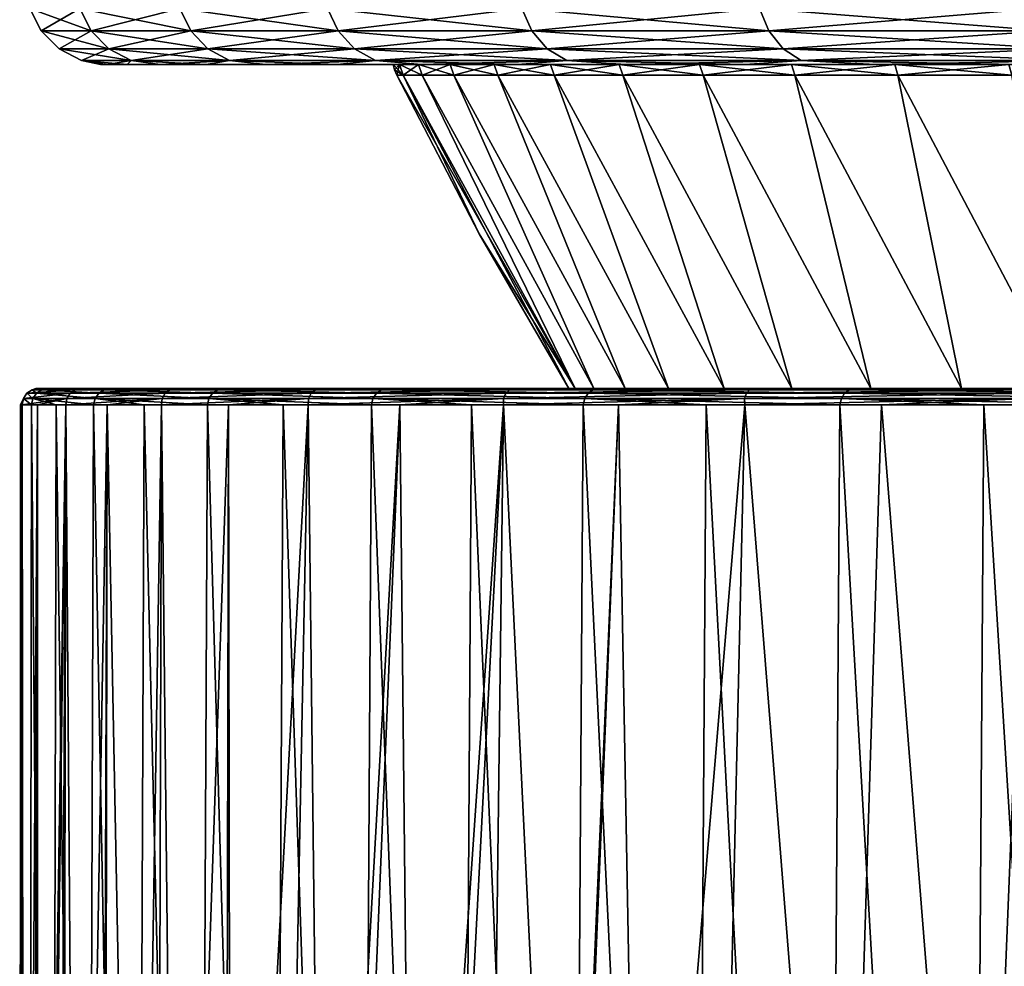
# Model space of a CAD drawing. Header units: metres. Extents: x -136 to 36, y -263 to -20.
# Tile 42 of 99: x -23 to -17, y -61 to -55. Entities that reach past the tile are written whole.
import ezdxf

# ---------------------------------------------------------------- set-up
doc = ezdxf.new("R2010")
doc.units = ezdxf.units.M
doc.layers.add('solid_11_382_034_XXX', color=7, linetype='CONTINUOUS')

msp = doc.modelspace()

# ---------------------------------------------------------------- linework, layer by layer
at = {"layer": 'solid_11_382_034_XXX'}
for points in [[(-22.936802, -55.15406, -1.335917), (-22.865942, -55.29364, -1.331789), (-22.865942, -55.29364, 1.331789)], [(-22.936802, -55.15406, -1.335917), (-22.626621, -55.15406, -3.989684), (-22.865942, -55.29364, -1.331789)], [(-22.936802, -55.15406, 1.335917), (-22.865942, -55.29364, 1.331789), (-22.556719, -55.29364, 3.977358)], [(-22.936802, -55.15406, 1.335917), (-22.936802, -55.15406, -1.335917), (-22.865942, -55.29364, 1.331789)], [(-22.626621, -55.15406, 3.989684), (-22.936802, -55.15406, 1.335917), (-22.556719, -55.29364, 3.977358)], [(-22.626621, -55.15406, -3.989684), (-22.556719, -55.29364, -3.977358), (-22.865942, -55.29364, -1.331789)], [(-22.626621, -55.15406, -3.989684), (-22.010454, -55.15406, -6.589498), (-22.556719, -55.29364, -3.977358)], [(-22.626621, -55.15406, 3.989684), (-22.556719, -55.29364, 3.977358), (-21.942455, -55.29364, 6.56914)], [(-22.010454, -55.15406, 6.589498), (-22.626621, -55.15406, 3.989684), (-21.942455, -55.29364, 6.56914)], [(-22.010454, -55.15406, -6.589498), (-21.942455, -55.29364, -6.56914), (-22.556719, -55.29364, -3.977358)], [(-22.010454, -55.15406, -6.589498), (-21.096634, -55.15406, -9.1002), (-21.942455, -55.29364, -6.56914)], [(-22.010454, -55.15406, 6.589498), (-21.942455, -55.29364, 6.56914), (-21.031458, -55.29364, 9.072085)], [(-21.096634, -55.15406, 9.1002), (-22.010454, -55.15406, 6.589498), (-21.031458, -55.29364, 9.072085)], [(-21.096634, -55.15406, -9.1002), (-21.031458, -55.29364, -9.072085), (-21.942455, -55.29364, -6.56914)], [(-21.096634, -55.15406, -9.1002), (-19.897516, -55.15406, -11.487837), (-21.031458, -55.29364, -9.072085)], [(-21.096634, -55.15406, 9.1002), (-21.031458, -55.29364, 9.072085), (-19.836046, -55.29364, 11.452347)], [(-19.897516, -55.15406, 11.487837), (-21.096634, -55.15406, 9.1002), (-19.836046, -55.29364, 11.452347)], [(-19.897516, -55.15406, -11.487837), (-19.836046, -55.29364, -11.452347), (-21.031458, -55.29364, -9.072085)], [(-19.897516, -55.15406, -11.487837), (-18.429321, -55.15406, -13.720121), (-19.836046, -55.29364, -11.452347)], [(-19.897516, -55.15406, 11.487837), (-19.836046, -55.29364, 11.452347), (-18.372385, -55.29364, 13.677734)], [(-18.429321, -55.15406, 13.720121), (-19.897516, -55.15406, 11.487837), (-18.372385, -55.29364, 13.677734)], [(-18.429321, -55.15406, -13.720121), (-18.372385, -55.29364, -13.677734), (-19.836046, -55.29364, -11.452347)], [(-18.429321, -55.15406, -13.720121), (-16.711899, -55.15406, -15.766864), (-18.372385, -55.29364, -13.677734)], [(-18.429321, -55.15406, 13.720121), (-18.372385, -55.29364, 13.677734), (-16.660271, -55.29364, 15.718154)], [(-16.711899, -55.15406, 15.766864), (-18.429321, -55.15406, 13.720121), (-16.660271, -55.29364, 15.718154)], [(-16.711899, -55.15406, -15.766864), (-16.660271, -55.29364, -15.718154), (-18.372385, -55.29364, -13.677734)], [(-22.865942, -55.29364, -1.331789), (-22.755455, -55.404415, -1.325354), (-22.755455, -55.404415, 1.325354)], [(-22.865942, -55.29364, -1.331789), (-22.556719, -55.29364, -3.977358), (-22.755455, -55.404415, -1.325354)], [(-22.865942, -55.29364, 1.331789), (-22.755455, -55.404415, 1.325354), (-22.447727, -55.404415, 3.95814)], [(-22.865942, -55.29364, 1.331789), (-22.865942, -55.29364, -1.331789), (-22.755455, -55.404415, 1.325354)], [(-22.556719, -55.29364, 3.977358), (-22.865942, -55.29364, 1.331789), (-22.447727, -55.404415, 3.95814)], [(-22.556719, -55.29364, -3.977358), (-22.447727, -55.404415, -3.95814), (-22.755455, -55.404415, -1.325354)], [(-22.556719, -55.29364, -3.977358), (-21.942455, -55.29364, -6.56914), (-22.447727, -55.404415, -3.95814)], [(-22.556719, -55.29364, 3.977358), (-22.447727, -55.404415, 3.95814), (-21.836432, -55.404415, 6.537398)], [(-21.942455, -55.29364, 6.56914), (-22.556719, -55.29364, 3.977358), (-21.836432, -55.404415, 6.537398)], [(-21.942455, -55.29364, -6.56914), (-21.836432, -55.404415, -6.537398), (-22.447727, -55.404415, -3.95814)], [(-21.942455, -55.29364, -6.56914), (-21.031458, -55.29364, -9.072085), (-21.836432, -55.404415, -6.537398)], [(-21.942455, -55.29364, 6.56914), (-21.836432, -55.404415, 6.537398), (-20.929836, -55.404415, 9.02825)], [(-21.031458, -55.29364, 9.072085), (-21.942455, -55.29364, 6.56914), (-20.929836, -55.404415, 9.02825)], [(-21.031458, -55.29364, -9.072085), (-20.929836, -55.404415, -9.02825), (-21.836432, -55.404415, -6.537398)], [(-21.031458, -55.29364, -9.072085), (-19.836046, -55.29364, -11.452347), (-20.929836, -55.404415, -9.02825)], [(-21.031458, -55.29364, 9.072085), (-20.929836, -55.404415, 9.02825), (-19.7402, -55.404415, 11.39701)], [(-19.836046, -55.29364, 11.452347), (-21.031458, -55.29364, 9.072085), (-19.7402, -55.404415, 11.39701)], [(-19.836046, -55.29364, -11.452347), (-19.7402, -55.404415, -11.39701), (-20.929836, -55.404415, -9.02825)], [(-19.836046, -55.29364, -11.452347), (-18.372385, -55.29364, -13.677734), (-19.7402, -55.404415, -11.39701)], [(-19.836046, -55.29364, 11.452347), (-19.7402, -55.404415, 11.39701), (-18.283611, -55.404415, 13.611645)], [(-18.372385, -55.29364, 13.677734), (-19.836046, -55.29364, 11.452347), (-18.283611, -55.404415, 13.611645)], [(-18.372385, -55.29364, -13.677734), (-18.283611, -55.404415, -13.611645), (-19.7402, -55.404415, -11.39701)], [(-18.372385, -55.29364, -13.677734), (-16.660271, -55.29364, -15.718154), (-18.283611, -55.404415, -13.611645)], [(-18.372385, -55.29364, 13.677734), (-18.283611, -55.404415, 13.611645), (-16.579769, -55.404415, 15.642205)], [(-16.660271, -55.29364, 15.718154), (-18.372385, -55.29364, 13.677734), (-16.579769, -55.404415, 15.642205)], [(-16.660271, -55.29364, -15.718154), (-16.579769, -55.404415, -15.642205), (-18.283611, -55.404415, -13.611645)], [(-22.755455, -55.404415, -1.325354), (-22.61618, -55.475529, -1.317243), (-22.61618, -55.475529, 1.317243)], [(-22.755455, -55.404415, -1.325354), (-22.447727, -55.404415, -3.95814), (-22.61618, -55.475529, -1.317243)], [(-22.755455, -55.404415, 1.325354), (-22.61618, -55.475529, 1.317243), (-22.310335, -55.475529, 3.933914)], [(-22.755455, -55.404415, 1.325354), (-22.755455, -55.404415, -1.325354), (-22.61618, -55.475529, 1.317243)], [(-22.447727, -55.404415, 3.95814), (-22.755455, -55.404415, 1.325354), (-22.310335, -55.475529, 3.933914)], [(-22.447727, -55.404415, -3.95814), (-22.310335, -55.475529, -3.933914), (-22.61618, -55.475529, -1.317243)], [(-22.447727, -55.404415, -3.95814), (-21.836432, -55.404415, -6.537398), (-22.310335, -55.475529, -3.933914)], [(-22.447727, -55.404415, 3.95814), (-22.310335, -55.475529, 3.933914), (-21.702782, -55.475529, 6.497386)], [(-21.836432, -55.404415, 6.537398), (-22.447727, -55.404415, 3.95814), (-21.702782, -55.475529, 6.497386)], [(-21.836432, -55.404415, -6.537398), (-21.702782, -55.475529, -6.497386), (-22.310335, -55.475529, -3.933914)], [(-21.836432, -55.404415, -6.537398), (-20.929836, -55.404415, -9.02825), (-21.702782, -55.475529, -6.497386)], [(-21.836432, -55.404415, 6.537398), (-21.702782, -55.475529, 6.497386), (-20.801735, -55.475529, 8.972993)], [(-20.929836, -55.404415, 9.02825), (-21.836432, -55.404415, 6.537398), (-20.801735, -55.475529, 8.972993)], [(-20.929836, -55.404415, -9.02825), (-20.801735, -55.475529, -8.972993), (-21.702782, -55.475529, -6.497386)], [(-20.929836, -55.404415, -9.02825), (-19.7402, -55.404415, -11.39701), (-20.801735, -55.475529, -8.972993)], [(-20.929836, -55.404415, 9.02825), (-20.801735, -55.475529, 8.972993), (-19.619379, -55.475529, 11.327254)], [(-19.7402, -55.404415, 11.39701), (-20.929836, -55.404415, 9.02825), (-19.619379, -55.475529, 11.327254)], [(-19.7402, -55.404415, -11.39701), (-19.619379, -55.475529, -11.327254), (-20.801735, -55.475529, -8.972993)], [(-19.7402, -55.404415, -11.39701), (-18.283611, -55.404415, -13.611645), (-19.619379, -55.475529, -11.327254)], [(-19.7402, -55.404415, 11.39701), (-19.619379, -55.475529, 11.327254), (-18.171707, -55.475529, 13.528335)], [(-18.283611, -55.404415, 13.611645), (-19.7402, -55.404415, 11.39701), (-18.171707, -55.475529, 13.528335)], [(-18.283611, -55.404415, -13.611645), (-18.171707, -55.475529, -13.528335), (-19.619379, -55.475529, -11.327254)], [(-18.283611, -55.404415, -13.611645), (-16.579769, -55.404415, -15.642205), (-18.171707, -55.475529, -13.528335)], [(-18.283611, -55.404415, 13.611645), (-18.171707, -55.475529, 13.528335), (-16.478292, -55.475529, 15.546467)], [(-16.579769, -55.404415, 15.642205), (-18.283611, -55.404415, 13.611645), (-16.478292, -55.475529, 15.546467)], [(-16.579769, -55.404415, -15.642205), (-16.478292, -55.475529, -15.546467), (-18.171707, -55.475529, -13.528335)], [(-22.61618, -55.475529, -1.317243), (-22.45895, -55.5, -1.358517), (-22.5, -55.5, 0)], [(-22.61618, -55.475529, -1.317243), (-22.310335, -55.475529, -3.933914), (-22.45895, -55.5, -1.358517)], [(-22.61618, -55.475529, 1.317243), (-22.5, -55.5, 0), (-22.45895, -55.5, 1.358517)], [(-22.61618, -55.475529, 1.317243), (-22.61618, -55.475529, -1.317243), (-22.5, -55.5, 0)], [(-22.61618, -55.475529, 1.317243), (-22.45895, -55.5, 1.358517), (-22.335949, -55.5, 2.71208)], [(-22.310335, -55.475529, 3.933914), (-22.61618, -55.475529, 1.317243), (-22.335949, -55.5, 2.71208)], [(-22.45895, -55.5, 1.358517), (-22.5, -55.5, 0), (-22.45895, -55.5, -1.358517)], [(-22.310335, -55.475529, -3.933914), (-22.335949, -55.5, -2.71208), (-22.45895, -55.5, -1.358517)], [(-22.45895, -55.5, 1.358517), (-22.45895, -55.5, -1.358517), (-22.335949, -55.5, -2.71208)], [(-22.335949, -55.5, 2.71208), (-22.45895, -55.5, 1.358517), (-22.335949, -55.5, -2.71208)], [(-22.310335, -55.475529, -3.933914), (-22.131447, -55.5, -4.055742), (-22.335949, -55.5, -2.71208)], [(-22.310335, -55.475529, 3.933914), (-22.335949, -55.5, 2.71208), (-22.131447, -55.5, 4.055742)], [(-22.335949, -55.5, 2.71208), (-22.335949, -55.5, -2.71208), (-22.131447, -55.5, -4.055742)], [(-22.131447, -55.5, 4.055742), (-22.335949, -55.5, 2.71208), (-22.131447, -55.5, -4.055742)], [(-22.310335, -55.475529, -3.933914), (-21.702782, -55.475529, -6.497386), (-22.131447, -55.5, -4.055742)], [(-22.310335, -55.475529, 3.933914), (-22.131447, -55.5, 4.055742), (-21.846189, -55.5, 5.38461)], [(-21.702782, -55.475529, 6.497386), (-22.310335, -55.475529, 3.933914), (-21.846189, -55.5, 5.38461)], [(-21.702782, -55.475529, -6.497386), (-21.846189, -55.5, -5.38461), (-22.131447, -55.5, -4.055742)], [(-22.131447, -55.5, 4.055742), (-22.131447, -55.5, -4.055742), (-21.846189, -55.5, -5.38461)], [(-21.846189, -55.5, 5.38461), (-22.131447, -55.5, 4.055742), (-21.846189, -55.5, -5.38461)], [(-21.702782, -55.475529, -6.497386), (-21.481216, -55.5, -6.693826), (-21.846189, -55.5, -5.38461)], [(-21.702782, -55.475529, 6.497386), (-21.846189, -55.5, 5.38461), (-21.481216, -55.5, 6.693826)], [(-21.846189, -55.5, 5.38461), (-21.846189, -55.5, -5.38461), (-21.481216, -55.5, -6.693826)], [(-21.481216, -55.5, 6.693826), (-21.846189, -55.5, 5.38461), (-21.481216, -55.5, -6.693826)], [(-21.702782, -55.475529, -6.497386), (-20.801735, -55.475529, -8.972993), (-21.481216, -55.5, -6.693826)], [(-21.702782, -55.475529, 6.497386), (-21.481216, -55.5, 6.693826), (-21.037861, -55.5, 7.97862)], [(-20.801735, -55.475529, 8.972993), (-21.702782, -55.475529, 6.497386), (-21.037861, -55.5, 7.97862)], [(-20.801735, -55.475529, -8.972993), (-21.037861, -55.5, -7.97862), (-21.481216, -55.5, -6.693826)], [(-21.481216, -55.5, 6.693826), (-21.481216, -55.5, -6.693826), (-21.037861, -55.5, -7.97862)], [(-21.037861, -55.5, 7.97862), (-21.481216, -55.5, 6.693826), (-21.037861, -55.5, -7.97862)], [(-20.801735, -55.475529, -8.972993), (-20.517742, -55.5, -9.234299), (-21.037861, -55.5, -7.97862)], [(-20.801735, -55.475529, 8.972993), (-21.037861, -55.5, 7.97862), (-20.517742, -55.5, 9.234299)], [(-21.037861, -55.5, 7.97862), (-21.037861, -55.5, -7.97862), (-20.517742, -55.5, -9.234299)], [(-20.692873, -55.5, -0.000002), (-21.037861, -55.5, 7.97862), (-20.517742, -55.5, -9.234299)], [(-20.536032, -55.5, 2.542908), (-20.517742, -55.5, 9.234299), (-21.037861, -55.5, 7.97862)], [(-20.653625, -55.5, 1.273869), (-20.536032, -55.5, 2.542908), (-21.037861, -55.5, 7.97862)], [(-20.692873, -55.5, -0.000002), (-20.653625, -55.5, 1.273869), (-21.037861, -55.5, 7.97862)], [(-20.801735, -55.475529, -8.972993), (-19.619379, -55.475529, -11.327254), (-20.517742, -55.5, -9.234299)], [(-20.801735, -55.475529, 8.972993), (-20.517742, -55.5, 9.234299), (-19.922754, -55.5, 10.456283)], [(-19.619379, -55.475529, 11.327254), (-20.801735, -55.475529, 8.972993), (-19.922754, -55.5, 10.456283)], [(-20.653625, -55.5, -1.273873), (-20.692873, -55.5, -0.000002), (-20.517742, -55.5, -9.234299)], [(-20.6304, -55.566582, 1.272438), (-20.653625, -55.5, 1.273869), (-20.692873, -55.5, -0.000002)], [(-20.683203, -55.533978, -0.000002), (-20.692873, -55.5, -0.000002), (-20.653625, -55.5, -1.273873)], [(-20.683203, -55.533978, -0.000002), (-20.6304, -55.566582, 1.272438), (-20.692873, -55.5, -0.000002)], [(-20.683203, -55.533978, -0.000002), (-20.653625, -55.5, -1.273873), (-20.669603, -55.566582, -0.000002)], [(-20.669603, -55.566582, -0.000002), (-20.653625, -55.5, -1.273873), (-20.6304, -55.566582, -1.272441)], [(-20.536032, -55.5, -2.542913), (-20.653625, -55.5, -1.273873), (-20.517742, -55.5, -9.234299)], [(-20.512938, -55.566582, 2.540051), (-20.536032, -55.5, 2.542908), (-20.653625, -55.5, 1.273869)], [(-20.512938, -55.566582, 2.540051), (-20.653625, -55.5, 1.273869), (-20.6304, -55.566582, 1.272438)], [(-20.6304, -55.566582, -1.272441), (-20.653625, -55.5, -1.273873), (-20.536032, -55.5, -2.542913)], [(-20.6304, -55.566582, -1.272441), (-20.536032, -55.5, -2.542913), (-20.512938, -55.566582, -2.540054)], [(-20.340538, -55.5, -3.802305), (-20.536032, -55.5, -2.542913), (-20.517742, -55.5, -9.234299)], [(-20.536032, -55.5, 2.542908), (-20.340538, -55.5, 3.802303), (-20.517742, -55.5, 9.234299)], [(-20.317665, -55.566582, 3.798028), (-20.340538, -55.5, 3.802303), (-20.536032, -55.5, 2.542908)], [(-20.317665, -55.566582, 3.798028), (-20.536032, -55.5, 2.542908), (-20.512938, -55.566582, 2.540051)], [(-20.512938, -55.566582, -2.540054), (-20.536032, -55.5, -2.542913), (-20.340538, -55.5, -3.802305)], [(-19.619379, -55.475529, -11.327254), (-19.922754, -55.5, -10.456283), (-20.517742, -55.5, -9.234299)], [(-20.340538, -55.5, -3.802305), (-20.517742, -55.5, -9.234299), (-19.922754, -55.5, -10.456283)], [(-20.067886, -55.5, 5.047272), (-19.922754, -55.5, 10.456283), (-20.517742, -55.5, 9.234299)], [(-20.340538, -55.5, 3.802303), (-20.067886, -55.5, 5.047272), (-20.517742, -55.5, 9.234299)], [(-20.512938, -55.566582, -2.540054), (-20.340538, -55.5, -3.802305), (-20.317665, -55.566582, -3.798031)], [(-20.067886, -55.5, -5.047277), (-20.340538, -55.5, -3.802305), (-19.922754, -55.5, -10.456283)], [(-20.045319, -55.566582, 5.041598), (-20.067886, -55.5, 5.047272), (-20.340538, -55.5, 3.802303)], [(-20.045319, -55.566582, 5.041598), (-20.340538, -55.5, 3.802303), (-20.317665, -55.566582, 3.798028)], [(-20.317665, -55.566582, -3.798031), (-20.340538, -55.5, -3.802305), (-20.067886, -55.5, -5.047277)], [(-20.317665, -55.566582, -3.798031), (-20.067886, -55.5, -5.047277), (-20.045319, -55.566582, -5.041602)], [(-19.719109, -55.5, -6.273101), (-20.067886, -55.5, -5.047277), (-19.922754, -55.5, -10.456283)], [(-20.067886, -55.5, 5.047272), (-19.719109, -55.5, 6.273096), (-19.922754, -55.5, 10.456283)], [(-19.696934, -55.566582, 6.266044), (-19.719109, -55.5, 6.273096), (-20.067886, -55.5, 5.047272)], [(-19.696934, -55.566582, 6.266044), (-20.067886, -55.5, 5.047272), (-20.045319, -55.566582, 5.041598)], [(-20.045319, -55.566582, -5.041602), (-20.067886, -55.5, -5.047277), (-19.719109, -55.5, -6.273101)], [(-20.045319, -55.566582, -5.041602), (-19.719109, -55.5, -6.273101), (-19.696934, -55.566582, -6.266047)], [(-19.619379, -55.475529, -11.327254), (-19.25507, -55.5, -11.640115), (-19.922754, -55.5, -10.456283)], [(-19.619379, -55.475529, 11.327254), (-19.922754, -55.5, 10.456283), (-19.25507, -55.5, 11.640115)], [(-19.719109, -55.5, -6.273101), (-19.922754, -55.5, -10.456283), (-19.25507, -55.5, -11.640115)], [(-19.29553, -55.5, 7.475127), (-19.25507, -55.5, 11.640115), (-19.922754, -55.5, 10.456283)], [(-19.719109, -55.5, 6.273096), (-19.29553, -55.5, 7.475127), (-19.922754, -55.5, 10.456283)], [(-19.29553, -55.5, -7.47513), (-19.719109, -55.5, -6.273101), (-19.25507, -55.5, -11.640115)], [(-19.27383, -55.566582, 7.466721), (-19.29553, -55.5, 7.475127), (-19.719109, -55.5, 6.273096)], [(-19.27383, -55.566582, 7.466721), (-19.719109, -55.5, 6.273096), (-19.696934, -55.566582, 6.266044)], [(-19.696934, -55.566582, -6.266047), (-19.719109, -55.5, -6.273101), (-19.29553, -55.5, -7.47513)], [(-19.696934, -55.566582, -6.266047), (-19.29553, -55.5, -7.47513), (-19.27383, -55.566582, -7.466723)], [(-19.619379, -55.475529, -11.327254), (-18.171707, -55.475529, -13.528335), (-19.25507, -55.5, -11.640115)], [(-19.619379, -55.475529, 11.327254), (-19.25507, -55.5, 11.640115), (-18.517128, -55.5, 12.781469)], [(-18.171707, -55.475529, 13.528335), (-19.619379, -55.475529, 11.327254), (-18.517128, -55.5, 12.781469)], [(-18.798758, -55.5, -8.648802), (-19.29553, -55.5, -7.47513), (-19.25507, -55.5, -11.640115)], [(-19.29553, -55.5, 7.475127), (-18.798758, -55.5, 8.648798), (-19.25507, -55.5, 11.640115)], [(-18.777617, -55.566582, 8.639073), (-18.798758, -55.5, 8.648798), (-19.29553, -55.5, 7.475127)], [(-18.777617, -55.566582, 8.639073), (-19.29553, -55.5, 7.475127), (-19.27383, -55.566582, 7.466721)], [(-19.27383, -55.566582, -7.466723), (-19.29553, -55.5, -7.47513), (-18.798758, -55.5, -8.648802)], [(-19.27383, -55.566582, -7.466723), (-18.798758, -55.5, -8.648802), (-18.777617, -55.566582, -8.639076)], [(-18.171707, -55.475529, -13.528335), (-18.517128, -55.5, -12.781469), (-19.25507, -55.5, -11.640115)], [(-18.798758, -55.5, -8.648802), (-19.25507, -55.5, -11.640115), (-18.517128, -55.5, -12.781469)], [(-18.798758, -55.5, 8.648798), (-18.517128, -55.5, 12.781469), (-19.25507, -55.5, 11.640115)], [(-18.230675, -55.5, -9.789666), (-18.798758, -55.5, -8.648802), (-18.517128, -55.5, -12.781469)], [(-18.798758, -55.5, 8.648798), (-18.230675, -55.5, 9.789661), (-18.517128, -55.5, 12.781469)], [(-18.210173, -55.566582, 9.778655), (-18.230675, -55.5, 9.789661), (-18.798758, -55.5, 8.648798)], [(-18.210173, -55.566582, 9.778655), (-18.798758, -55.5, 8.648798), (-18.777617, -55.566582, 8.639073)], [(-18.777617, -55.566582, -8.639076), (-18.798758, -55.5, -8.648802), (-18.230675, -55.5, -9.789666)], [(-18.777617, -55.566582, -8.639076), (-18.230675, -55.5, -9.789666), (-18.210173, -55.566582, -9.778658)], [(-18.171707, -55.475529, -13.528335), (-17.711617, -55.5, -13.87619), (-18.517128, -55.5, -12.781469)], [(-18.171707, -55.475529, 13.528335), (-18.517128, -55.5, 12.781469), (-17.711617, -55.5, 13.87619)], [(-18.230675, -55.5, -9.789666), (-18.517128, -55.5, -12.781469), (-17.711617, -55.5, -13.87619)], [(-18.230675, -55.5, 9.789661), (-17.711617, -55.5, 13.87619), (-18.517128, -55.5, 12.781469)], [(-17.593435, -55.5, -10.893395), (-18.230675, -55.5, -9.789666), (-17.711617, -55.5, -13.87619)], [(-18.230675, -55.5, 9.789661), (-17.593437, -55.5, 10.893392), (-17.711617, -55.5, 13.87619)], [(-17.57365, -55.566582, 10.881143), (-17.593437, -55.5, 10.893392), (-18.230675, -55.5, 9.789661)], [(-17.57365, -55.566582, 10.881143), (-18.230675, -55.5, 9.789661), (-18.210173, -55.566582, 9.778655)], [(-18.210173, -55.566582, -9.778658), (-18.230675, -55.5, -9.789666), (-17.593435, -55.5, -10.893395)], [(-18.210173, -55.566582, -9.778658), (-17.593435, -55.5, -10.893395), (-17.57365, -55.566582, -10.881145)], [(-18.171707, -55.475529, -13.528335), (-16.478292, -55.475529, -15.546467), (-17.711617, -55.5, -13.87619)], [(-18.171707, -55.475529, 13.528335), (-17.711617, -55.5, 13.87619), (-16.841478, -55.5, 14.920275)], [(-16.478292, -55.475529, 15.546467), (-18.171707, -55.475529, 13.528335), (-16.841478, -55.5, 14.920275)], [(-16.478292, -55.475529, -15.546467), (-16.841478, -55.5, -14.920275), (-17.711617, -55.5, -13.87619)], [(-17.593435, -55.5, -10.893395), (-17.711617, -55.5, -13.87619), (-16.841478, -55.5, -14.920275)], [(-16.889462, -55.5, 11.955798), (-16.841478, -55.5, 14.920275), (-17.711617, -55.5, 13.87619)], [(-17.593437, -55.5, 10.893392), (-16.889462, -55.5, 11.955798), (-17.711617, -55.5, 13.87619)], [(-16.870466, -55.566582, 11.942354), (-16.889462, -55.5, 11.955798), (-17.593437, -55.5, 10.893392)], [(-16.870466, -55.566582, 11.942354), (-17.593437, -55.5, 10.893392), (-17.57365, -55.566582, 10.881143)], [(-16.88946, -55.5, -11.955802), (-17.593435, -55.5, -10.893395), (-16.841478, -55.5, -14.920275)], [(-17.57365, -55.566582, -10.881145), (-17.593435, -55.5, -10.893395), (-16.88946, -55.5, -11.955802)], [(-17.57365, -55.566582, -10.881145), (-16.88946, -55.5, -11.955802), (-16.870466, -55.566582, -11.942358)], [(-20.683203, -55.533978, -0.000002), (-20.669603, -55.566582, -0.000002), (-20.6304, -55.566582, 1.272438)], [(-20.161274, -56.547607, -0.000002), (-20.669603, -55.566582, -0.000002), (-20.6304, -55.566582, -1.272441)], [(-19.567726, -57.50309, 1.231094), (-20.669603, -55.566582, -0.000002), (-20.161274, -56.547607, -0.000002)], [(-19.567726, -57.50309, 1.231094), (-20.6304, -55.566582, 1.272438), (-20.669603, -55.566582, -0.000002)], [(-19.567726, -57.50309, -1.231098), (-20.6304, -55.566582, -1.272441), (-20.512938, -55.566582, -2.540054)], [(-19.606417, -57.50309, -0.000002), (-20.161274, -56.547607, -0.000002), (-20.6304, -55.566582, -1.272441)], [(-19.567726, -57.50309, -1.231098), (-19.606417, -57.50309, -0.000002), (-20.6304, -55.566582, -1.272441)], [(-19.567726, -57.50309, 1.231094), (-20.512938, -55.566582, 2.540051), (-20.6304, -55.566582, 1.272438)], [(-19.451813, -57.50309, -2.457337), (-20.512938, -55.566582, -2.540054), (-20.317665, -55.566582, -3.798031)], [(-19.451813, -57.50309, -2.457337), (-19.567726, -57.50309, -1.231098), (-20.512938, -55.566582, -2.540054)], [(-19.451813, -57.50309, 2.457333), (-20.317665, -55.566582, 3.798028), (-20.512938, -55.566582, 2.540051)], [(-19.567726, -57.50309, 1.231094), (-19.451813, -57.50309, 2.457333), (-20.512938, -55.566582, 2.540051)], [(-19.259132, -57.50309, -3.673877), (-20.317665, -55.566582, -3.798031), (-20.045319, -55.566582, -5.041602)], [(-19.259132, -57.50309, -3.673877), (-19.451813, -57.50309, -2.457337), (-20.317665, -55.566582, -3.798031)], [(-19.259132, -57.50309, 3.673874), (-20.045319, -55.566582, 5.041598), (-20.317665, -55.566582, 3.798028)], [(-19.451813, -57.50309, 2.457333), (-19.259132, -57.50309, 3.673874), (-20.317665, -55.566582, 3.798028)], [(-18.990444, -57.50309, -4.875919), (-20.045319, -55.566582, -5.041602), (-19.696934, -55.566582, -6.266047)], [(-18.990444, -57.50309, -4.875919), (-19.259132, -57.50309, -3.673877), (-20.045319, -55.566582, -5.041602)], [(-18.990444, -57.50309, 4.875915), (-19.696934, -55.566582, 6.266044), (-20.045319, -55.566582, 5.041598)], [(-19.259132, -57.50309, 3.673874), (-18.990444, -57.50309, 4.875915), (-20.045319, -55.566582, 5.041598)], [(-18.646811, -57.50309, -6.058717), (-19.696934, -55.566582, -6.266047), (-19.27383, -55.566582, -7.466723)], [(-18.646811, -57.50309, -6.058717), (-18.990444, -57.50309, -4.875919), (-19.696934, -55.566582, -6.266047)], [(-18.646811, -57.50309, 6.058713), (-19.27383, -55.566582, 7.466721), (-19.696934, -55.566582, 6.266044)], [(-18.990444, -57.50309, 4.875915), (-18.646811, -57.50309, 6.058713), (-19.696934, -55.566582, 6.266044)], [(-18.229584, -57.50309, -7.217605), (-19.27383, -55.566582, -7.466723), (-18.777617, -55.566582, -8.639076)], [(-18.229584, -57.50309, -7.217605), (-18.646811, -57.50309, -6.058717), (-19.27383, -55.566582, -7.466723)], [(-18.229584, -57.50309, 7.217601), (-18.777617, -55.566582, 8.639073), (-19.27383, -55.566582, 7.466721)], [(-18.646811, -57.50309, 6.058713), (-18.229584, -57.50309, 7.217601), (-19.27383, -55.566582, 7.466721)], [(-17.740416, -57.50309, -8.348007), (-18.777617, -55.566582, -8.639076), (-18.210173, -55.566582, -9.778658)], [(-17.740416, -57.50309, -8.348007), (-18.229584, -57.50309, -7.217605), (-18.777617, -55.566582, -8.639076)], [(-17.740416, -57.50309, 8.348003), (-18.210173, -55.566582, 9.778655), (-18.777617, -55.566582, 8.639073)], [(-18.229584, -57.50309, 7.217601), (-17.740416, -57.50309, 8.348003), (-18.777617, -55.566582, 8.639073)], [(-17.181234, -57.50309, -9.445464), (-18.210173, -55.566582, -9.778658), (-17.57365, -55.566582, -10.881145)], [(-17.181234, -57.50309, -9.445464), (-17.740416, -57.50309, -8.348007), (-18.210173, -55.566582, -9.778658)], [(-17.181234, -57.50309, 9.44546), (-17.57365, -55.566582, 10.881143), (-18.210173, -55.566582, 9.778655)], [(-17.740416, -57.50309, 8.348003), (-17.181234, -57.50309, 9.44546), (-18.210173, -55.566582, 9.778655)], [(-16.554245, -57.50309, -10.505645), (-17.57365, -55.566582, -10.881145), (-16.870466, -55.566582, -11.942358)], [(-16.554245, -57.50309, -10.505645), (-17.181234, -57.50309, -9.445464), (-17.57365, -55.566582, -10.881145)], [(-16.554245, -57.50309, 10.505641), (-16.870466, -55.566582, 11.942354), (-17.57365, -55.566582, 10.881143)], [(-17.181234, -57.50309, 9.44546), (-16.554245, -57.50309, 10.505641), (-17.57365, -55.566582, 10.881143)], [(-19.567726, -57.50309, 1.231094), (-20.161274, -56.547607, -0.000002), (-19.606417, -57.50309, -0.000002)], [(-22.687916, -57.532406, -3.561601), (-22.707932, -57.564892, -3.573805), (-22.975573, -57.564892, -0.848048)], [(-22.954226, -57.532406, -0.838925), (-22.975573, -57.564892, -0.848048), (-22.9172, -57.564892, 1.890195)], [(-22.687916, -57.532406, -3.561601), (-22.975573, -57.564892, -0.848048), (-22.954226, -57.532406, -0.838925)], [(-22.954226, -57.532406, -0.838925), (-22.92205, -57.5107, -0.830518), (-22.657051, -57.5107, -3.548903)], [(-22.954226, -57.532406, -0.838925), (-22.894968, -57.532406, 1.896102), (-22.92205, -57.5107, -0.830518)], [(-22.687916, -57.532406, -3.561601), (-22.954226, -57.532406, -0.838925), (-22.657051, -57.5107, -3.548903)], [(-22.954226, -57.532406, -0.838925), (-22.9172, -57.564892, 1.890195), (-22.894968, -57.532406, 1.896102)], [(-22.92205, -57.5107, -0.830518), (-22.899115, -57.50309, -0.169368), (-22.844648, -57.50309, -1.559336)], [(-22.92205, -57.5107, -0.830518), (-22.862066, -57.5107, 1.900094), (-22.899115, -57.50309, -0.169368)], [(-22.92205, -57.5107, -0.830518), (-22.844648, -57.50309, -1.559336), (-22.705889, -57.50309, -2.943434)], [(-22.657051, -57.5107, -3.548903), (-22.92205, -57.5107, -0.830518), (-22.705889, -57.50309, -2.943434)], [(-22.894968, -57.532406, 1.896102), (-22.862066, -57.5107, 1.900094), (-22.92205, -57.5107, -0.830518)], [(-22.894968, -57.532406, 1.896102), (-22.9172, -57.564892, 1.890195), (-22.53364, -57.564892, 4.60207)], [(-22.844648, -57.50309, -1.559336), (-22.899115, -57.50309, -0.169368), (-22.869089, -57.50309, 1.221346)], [(-22.862066, -57.5107, 1.900094), (-22.869089, -57.50309, 1.221346), (-22.899115, -57.50309, -0.169368)], [(-22.894968, -57.532406, 1.896102), (-22.510986, -57.532406, 4.604689), (-22.862066, -57.5107, 1.900094)], [(-22.894968, -57.532406, 1.896102), (-22.53364, -57.564892, 4.60207), (-22.510986, -57.532406, 4.604689)], [(-22.844648, -57.50309, -1.559336), (-22.869089, -57.50309, 1.221346), (-22.754681, -57.50309, 2.607669)], [(-22.862066, -57.5107, 1.900094), (-22.754681, -57.50309, 2.607669), (-22.869089, -57.50309, 1.221346)], [(-22.862066, -57.5107, 1.900094), (-22.477947, -57.5107, 4.604219), (-22.754681, -57.50309, 2.607669)], [(-22.510986, -57.532406, 4.604689), (-22.477947, -57.5107, 4.604219), (-22.862066, -57.5107, 1.900094)], [(-22.705889, -57.50309, -2.943434), (-22.844648, -57.50309, -1.559336), (-22.754681, -57.50309, 2.607669)], [(-22.705889, -57.50309, -2.943434), (-22.754681, -57.50309, 2.607669), (-22.556309, -57.50309, 3.984489)], [(-22.477947, -57.5107, 4.604219), (-22.556309, -57.50309, 3.984489), (-22.754681, -57.50309, 2.607669)], [(-22.099815, -57.532406, -6.233309), (-22.118071, -57.564892, -6.248397), (-22.707932, -57.564892, -3.573805)], [(-22.099815, -57.532406, -6.233309), (-22.707932, -57.564892, -3.573805), (-22.687916, -57.532406, -3.561601)], [(-22.483347, -57.50309, -4.316555), (-22.705889, -57.50309, -2.943434), (-22.556309, -57.50309, 3.984489)], [(-22.657051, -57.5107, -3.548903), (-22.705889, -57.50309, -2.943434), (-22.483347, -57.50309, -4.316555)], [(-22.687916, -57.532406, -3.561601), (-22.657051, -57.5107, -3.548903), (-22.070824, -57.5107, -6.216521)], [(-22.099815, -57.532406, -6.233309), (-22.687916, -57.532406, -3.561601), (-22.070824, -57.5107, -6.216521)], [(-22.657051, -57.5107, -3.548903), (-22.483347, -57.50309, -4.316555), (-22.177847, -57.50309, -5.673629)], [(-22.070824, -57.5107, -6.216521), (-22.657051, -57.5107, -3.548903), (-22.177847, -57.50309, -5.673629)], [(-22.483347, -57.50309, -4.316555), (-22.556309, -57.50309, 3.984489), (-22.27471, -57.50309, 5.346724)], [(-22.477947, -57.5107, 4.604219), (-22.27471, -57.50309, 5.346724), (-22.556309, -57.50309, 3.984489)], [(-22.510986, -57.532406, 4.604689), (-22.53364, -57.564892, 4.60207), (-21.830334, -57.564892, 7.249095)], [(-22.510986, -57.532406, 4.604689), (-21.807724, -57.532406, 7.248418), (-22.477947, -57.5107, 4.604219)], [(-22.510986, -57.532406, 4.604689), (-21.830334, -57.564892, 7.249095), (-21.807724, -57.532406, 7.248418)], [(-22.177847, -57.50309, -5.673629), (-22.483347, -57.50309, -4.316555), (-22.27471, -57.50309, 5.346724)], [(-22.477947, -57.5107, 4.604219), (-21.775143, -57.5107, 7.24352), (-22.27471, -57.50309, 5.346724)], [(-21.807724, -57.532406, 7.248418), (-21.775143, -57.5107, 7.24352), (-22.477947, -57.5107, 4.604219)], [(-22.177847, -57.50309, -5.673629), (-22.27471, -57.50309, 5.346724), (-21.910921, -57.50309, 6.689348)], [(-21.775143, -57.5107, 7.24352), (-21.910921, -57.50309, 6.689348), (-22.27471, -57.50309, 5.346724)], [(-21.790512, -57.50309, -7.009653), (-22.177847, -57.50309, -5.673629), (-21.910921, -57.50309, 6.689348)], [(-22.070824, -57.5107, -6.216521), (-22.177847, -57.50309, -5.673629), (-21.790512, -57.50309, -7.009653)], [(-21.198269, -57.532406, -8.816156), (-21.214363, -57.564892, -8.833875), (-22.118071, -57.564892, -6.248397)], [(-21.198269, -57.532406, -8.816156), (-22.118071, -57.564892, -6.248397), (-22.099815, -57.532406, -6.233309)], [(-22.099815, -57.532406, -6.233309), (-22.070824, -57.5107, -6.216521), (-21.171682, -57.5107, -8.795548)], [(-21.198269, -57.532406, -8.816156), (-22.099815, -57.532406, -6.233309), (-21.171682, -57.5107, -8.795548)], [(-22.070824, -57.5107, -6.216521), (-21.790512, -57.50309, -7.009653), (-21.322777, -57.50309, -8.319692)], [(-21.171682, -57.5107, -8.795548), (-22.070824, -57.5107, -6.216521), (-21.322777, -57.50309, -8.319692)], [(-21.790512, -57.50309, -7.009653), (-21.910921, -57.50309, 6.689348), (-21.466286, -57.50309, 8.007409)], [(-21.775143, -57.5107, 7.24352), (-21.466286, -57.50309, 8.007409), (-21.910921, -57.50309, 6.689348)], [(-21.807724, -57.532406, 7.248418), (-21.830334, -57.564892, 7.249095), (-20.817265, -57.564892, 9.793712)], [(-21.807724, -57.532406, 7.248418), (-20.795155, -57.532406, 9.789794), (-21.775143, -57.5107, 7.24352)], [(-21.807724, -57.532406, 7.248418), (-20.817265, -57.564892, 9.793712), (-20.795155, -57.532406, 9.789794)], [(-21.322777, -57.50309, -8.319692), (-21.790512, -57.50309, -7.009653), (-21.466286, -57.50309, 8.007409)], [(-21.775143, -57.5107, 7.24352), (-20.763613, -57.5107, 9.780576), (-21.466286, -57.50309, 8.007409)], [(-20.795155, -57.532406, 9.789794), (-20.763613, -57.5107, 9.780576), (-21.775143, -57.5107, 7.24352)], [(-21.322777, -57.50309, -8.319692), (-21.466286, -57.50309, 8.007409), (-20.942442, -57.50309, 9.296039)], [(-20.763613, -57.5107, 9.780576), (-20.942442, -57.50309, 9.296039), (-21.466286, -57.50309, 8.007409)], [(-20.776363, -57.50309, -9.598915), (-21.322777, -57.50309, -8.319692), (-20.942442, -57.50309, 9.296039)], [(-21.171682, -57.5107, -8.795548), (-21.322777, -57.50309, -8.319692), (-20.776363, -57.50309, -9.598915)], [(-19.996059, -57.532406, -11.273508), (-20.00963, -57.564892, -11.29355), (-21.214363, -57.564892, -8.833875)], [(-19.996059, -57.532406, -11.273508), (-21.214363, -57.564892, -8.833875), (-21.198269, -57.532406, -8.816156)], [(-21.198269, -57.532406, -8.816156), (-21.171682, -57.5107, -8.795548), (-19.972374, -57.5107, -11.249423)], [(-19.996059, -57.532406, -11.273508), (-21.198269, -57.532406, -8.816156), (-19.972374, -57.5107, -11.249423)], [(-21.171682, -57.5107, -8.795548), (-20.776363, -57.50309, -9.598915), (-20.153288, -57.50309, -10.842605)], [(-19.972374, -57.5107, -11.249423), (-21.171682, -57.5107, -8.795548), (-20.153288, -57.50309, -10.842605)], [(-20.776363, -57.50309, -9.598915), (-20.942442, -57.50309, 9.296039), (-20.341324, -57.50309, 10.550488)], [(-20.763613, -57.5107, 9.780576), (-20.341324, -57.50309, 10.550488), (-20.942442, -57.50309, 9.296039)], [(-20.795155, -57.532406, 9.789794), (-20.817265, -57.564892, 9.793712), (-19.508804, -57.564892, 12.199811)], [(-20.795155, -57.532406, 9.789794), (-19.487642, -57.532406, 12.192771), (-20.763613, -57.5107, 9.780576)], [(-20.795155, -57.532406, 9.789794), (-19.508804, -57.564892, 12.199811), (-19.487642, -57.532406, 12.192771)], [(-20.153288, -57.50309, -10.842605), (-20.776363, -57.50309, -9.598915), (-20.341324, -57.50309, 10.550488)], [(-20.763613, -57.5107, 9.780576), (-19.457703, -57.5107, 12.179417), (-20.341324, -57.50309, 10.550488)], [(-19.487642, -57.532406, 12.192771), (-19.457703, -57.5107, 12.179417), (-20.763613, -57.5107, 9.780576)], [(-20.153288, -57.50309, -10.842605), (-20.341324, -57.50309, 10.550488), (-19.665152, -57.50309, 11.766125)], [(-19.457703, -57.5107, 12.179417), (-19.665152, -57.50309, 11.766125), (-20.341324, -57.50309, 10.550488)], [(-20.153288, -57.50309, -10.842605), (-19.606417, -57.50309, -0.000002), (-19.567726, -57.50309, -1.231098)], [(-20.153288, -57.50309, -10.842605), (-19.665152, -57.50309, 11.766125), (-19.606417, -57.50309, -0.000002)], [(-19.455851, -57.50309, -12.046167), (-20.153288, -57.50309, -10.842605), (-19.567726, -57.50309, -1.231098)], [(-19.972374, -57.5107, -11.249423), (-20.153288, -57.50309, -10.842605), (-19.455851, -57.50309, -12.046167)], [(-18.510241, -57.532406, -13.570512), (-18.520967, -57.564892, -13.592521), (-20.00963, -57.564892, -11.29355)], [(-18.510241, -57.532406, -13.570512), (-20.00963, -57.564892, -11.29355), (-19.996059, -57.532406, -11.273508)], [(-19.996059, -57.532406, -11.273508), (-19.972374, -57.5107, -11.249423), (-18.489901, -57.5107, -13.543353)], [(-18.510241, -57.532406, -13.570512), (-19.996059, -57.532406, -11.273508), (-18.489901, -57.5107, -13.543353)], [(-19.972374, -57.5107, -11.249423), (-19.455851, -57.50309, -12.046167), (-18.686625, -57.50309, -13.205165)], [(-18.489901, -57.5107, -13.543353), (-19.972374, -57.5107, -11.249423), (-18.686625, -57.50309, -13.205165)], [(-19.665152, -57.50309, 11.766125), (-19.567726, -57.50309, 1.231094), (-19.606417, -57.50309, -0.000002)], [(-19.665152, -57.50309, 11.766125), (-18.916416, -57.50309, 12.938463), (-19.567726, -57.50309, 1.231094)], [(-19.457703, -57.5107, 12.179417), (-18.916416, -57.50309, 12.938463), (-19.665152, -57.50309, 11.766125)], [(-19.455851, -57.50309, -12.046167), (-19.567726, -57.50309, -1.231098), (-19.451813, -57.50309, -2.457337)], [(-18.916416, -57.50309, 12.938463), (-19.451813, -57.50309, 2.457333), (-19.567726, -57.50309, 1.231094)], [(-19.487642, -57.532406, 12.192771), (-19.508804, -57.564892, 12.199811), (-17.923519, -57.564892, 14.433252)], [(-19.487642, -57.532406, 12.192771), (-17.903732, -57.532406, 14.423266), (-19.457703, -57.5107, 12.179417)], [(-19.487642, -57.532406, 12.192771), (-17.923519, -57.564892, 14.433252), (-17.903732, -57.532406, 14.423266)], [(-19.457703, -57.5107, 12.179417), (-17.875925, -57.5107, 14.406034), (-18.916416, -57.50309, 12.938463)], [(-17.903732, -57.532406, 14.423266), (-17.875925, -57.5107, 14.406034), (-19.457703, -57.5107, 12.179417)], [(-19.455851, -57.50309, -12.046167), (-19.451813, -57.50309, -2.457337), (-19.259132, -57.50309, -3.673877)], [(-19.455851, -57.50309, -12.046167), (-19.259132, -57.50309, -3.673877), (-18.990444, -57.50309, -4.875919)], [(-18.686625, -57.50309, -13.205165), (-19.455851, -57.50309, -12.046167), (-18.990444, -57.50309, -4.875919)], [(-18.916416, -57.50309, 12.938463), (-19.259132, -57.50309, 3.673874), (-19.451813, -57.50309, 2.457333)], [(-18.916416, -57.50309, 12.938463), (-18.990444, -57.50309, 4.875915), (-19.259132, -57.50309, 3.673874)], [(-18.686625, -57.50309, -13.205165), (-18.990444, -57.50309, -4.875919), (-18.646811, -57.50309, -6.058717)], [(-18.916416, -57.50309, 12.938463), (-18.646811, -57.50309, 6.058713), (-18.990444, -57.50309, 4.875915)], [(-18.916416, -57.50309, 12.938463), (-18.097883, -57.50309, 14.063181), (-18.646811, -57.50309, 6.058713)], [(-17.875925, -57.5107, 14.406034), (-18.097883, -57.50309, 14.063181), (-18.916416, -57.50309, 12.938463)], [(-18.686625, -57.50309, -13.205165), (-18.646811, -57.50309, -6.058717), (-18.229584, -57.50309, -7.217605)], [(-17.848448, -57.50309, -14.315319), (-18.686625, -57.50309, -13.205165), (-18.229584, -57.50309, -7.217605)], [(-18.489901, -57.5107, -13.543353), (-18.686625, -57.50309, -13.205165), (-17.848448, -57.50309, -14.315319)], [(-18.097883, -57.50309, 14.063181), (-18.229584, -57.50309, 7.217601), (-18.646811, -57.50309, 6.058713)], [(-16.761885, -57.532406, -15.674589), (-16.769499, -57.564892, -15.698166), (-18.520967, -57.564892, -13.592521)], [(-16.761885, -57.532406, -15.674589), (-18.520967, -57.564892, -13.592521), (-18.510241, -57.532406, -13.570512)], [(-18.510241, -57.532406, -13.570512), (-18.489901, -57.5107, -13.543353), (-16.745281, -57.5107, -15.644816)], [(-16.761885, -57.532406, -15.674589), (-18.510241, -57.532406, -13.570512), (-16.745281, -57.5107, -15.644816)], [(-18.489901, -57.5107, -13.543353), (-17.848448, -57.50309, -14.315319), (-16.944414, -57.50309, -15.372534)], [(-16.745281, -57.5107, -15.644816), (-18.489901, -57.5107, -13.543353), (-16.944414, -57.50309, -15.372534)], [(-17.848448, -57.50309, -14.315319), (-18.229584, -57.50309, -7.217605), (-17.740416, -57.50309, -8.348007)], [(-18.097883, -57.50309, 14.063181), (-17.740416, -57.50309, 8.348003), (-18.229584, -57.50309, 7.217601)], [(-18.097883, -57.50309, 14.063181), (-17.212574, -57.50309, 15.136123), (-17.740416, -57.50309, 8.348003)], [(-17.875925, -57.5107, 14.406034), (-17.212574, -57.50309, 15.136123), (-18.097883, -57.50309, 14.063181)], [(-17.903732, -57.532406, 14.423266), (-17.923519, -57.564892, 14.433252), (-16.083908, -57.564892, 16.462343)], [(-17.903732, -57.532406, 14.423266), (-16.065887, -57.532406, 16.449646), (-17.875925, -57.5107, 14.406034)], [(-17.903732, -57.532406, 14.423266), (-16.083908, -57.564892, 16.462343), (-16.065887, -57.532406, 16.449646)], [(-17.875925, -57.5107, 14.406034), (-16.040705, -57.5107, 16.428856), (-17.212574, -57.50309, 15.136123)], [(-16.065887, -57.532406, 16.449646), (-16.040705, -57.5107, 16.428856), (-17.875925, -57.5107, 14.406034)], [(-17.848448, -57.50309, -14.315319), (-17.740416, -57.50309, -8.348007), (-17.181234, -57.50309, -9.445464)], [(-16.944414, -57.50309, -15.372534), (-17.848448, -57.50309, -14.315319), (-17.181234, -57.50309, -9.445464)], [(-17.212574, -57.50309, 15.136123), (-17.181234, -57.50309, 9.44546), (-17.740416, -57.50309, 8.348003)], [(-17.212574, -57.50309, 15.136123), (-16.263752, -57.50309, 16.153334), (-17.181234, -57.50309, 9.44546)], [(-16.040705, -57.5107, 16.428856), (-16.263752, -57.50309, 16.153334), (-17.212574, -57.50309, 15.136123)], [(-16.944414, -57.50309, -15.372534), (-17.181234, -57.50309, -9.445464), (-16.554245, -57.50309, -10.505645)], [(-16.263752, -57.50309, 16.153334), (-16.554245, -57.50309, 10.505641), (-17.181234, -57.50309, 9.44546)], [(-15.977858, -57.50309, -16.372911), (-16.944414, -57.50309, -15.372534), (-16.554245, -57.50309, -10.505645)], [(-16.745281, -57.5107, -15.644816), (-16.944414, -57.50309, -15.372534), (-15.977858, -57.50309, -16.372911)], [(-22.975573, -57.564892, -0.848048), (-22.98283, -57.603088, -0.856632), (-22.994946, -57.603088, 0.514114)], [(-22.975573, -57.564892, -0.848048), (-22.994946, -57.603088, 0.514114), (-22.925377, -57.603088, 1.883147)], [(-22.707932, -57.564892, -3.573805), (-22.889078, -57.603088, -2.224223), (-22.98283, -57.603088, -0.856632)], [(-22.975573, -57.564892, -0.848048), (-22.707932, -57.564892, -3.573805), (-22.98283, -57.603088, -0.856632)], [(-22.9172, -57.564892, 1.890195), (-22.975573, -57.564892, -0.848048), (-22.925377, -57.603088, 1.883147)], [(-22.9172, -57.564892, 1.890195), (-22.925377, -57.603088, 1.883147), (-22.774374, -57.603088, 3.245605)], [(-22.9172, -57.564892, 1.890195), (-22.774374, -57.603088, 3.245605), (-22.542475, -57.603088, 4.596647)], [(-22.53364, -57.564892, 4.60207), (-22.9172, -57.564892, 1.890195), (-22.542475, -57.603088, 4.596647)], [(-22.707932, -57.564892, -3.573805), (-22.71402, -57.603088, -3.583798), (-22.889078, -57.603088, -2.224223)], [(-22.118071, -57.564892, -6.248397), (-22.458277, -57.603088, -4.930531), (-22.71402, -57.603088, -3.583798)], [(-22.707932, -57.564892, -3.573805), (-22.118071, -57.564892, -6.248397), (-22.71402, -57.603088, -3.583798)], [(-22.53364, -57.564892, 4.60207), (-22.542475, -57.603088, 4.596647), (-22.230499, -57.603088, 5.931474)], [(-22.53364, -57.564892, 4.60207), (-22.230499, -57.603088, 5.931474), (-21.839558, -57.603088, 7.245346)], [(-21.830334, -57.564892, 7.249095), (-22.53364, -57.564892, 4.60207), (-21.839558, -57.603088, 7.245346)], [(-22.118071, -57.564892, -6.248397), (-22.122759, -57.603088, -6.259636), (-22.458277, -57.603088, -4.930531)], [(-21.214363, -57.564892, -8.833875), (-21.708658, -57.603088, -7.566392), (-22.122759, -57.603088, -6.259636)], [(-22.118071, -57.564892, -6.248397), (-21.214363, -57.564892, -8.833875), (-22.122759, -57.603088, -6.259636)], [(-21.830334, -57.564892, 7.249095), (-21.839558, -57.603088, 7.245346), (-21.37104, -57.603088, 8.533593)], [(-21.830334, -57.564892, 7.249095), (-21.37104, -57.603088, 8.533593), (-20.826607, -57.603088, 9.791642)], [(-20.817265, -57.564892, 9.793712), (-21.830334, -57.564892, 7.249095), (-20.826607, -57.603088, 9.791642)], [(-21.214363, -57.564892, -8.833875), (-21.217443, -57.603088, -8.846158), (-21.708658, -57.603088, -7.566392)], [(-20.00963, -57.564892, -11.29355), (-20.650864, -57.603088, -10.094388), (-21.217443, -57.603088, -8.846158)], [(-21.214363, -57.564892, -8.833875), (-20.00963, -57.564892, -11.29355), (-21.217443, -57.603088, -8.846158)], [(-20.817265, -57.564892, 9.793712), (-20.826607, -57.603088, 9.791642), (-20.208197, -57.603088, 11.015022)], [(-20.817265, -57.564892, 9.793712), (-20.208197, -57.603088, 11.015022), (-19.518002, -57.603088, 12.199389)], [(-19.508804, -57.564892, 12.199811), (-20.817265, -57.564892, 9.793712), (-19.518002, -57.603088, 12.199389)], [(-20.00963, -57.564892, -11.29355), (-20.010925, -57.603088, -11.306648), (-20.650864, -57.603088, -10.094388)], [(-18.520967, -57.564892, -13.592521), (-19.299908, -57.603088, -12.478631), (-20.010925, -57.603088, -11.306648)], [(-20.00963, -57.564892, -11.29355), (-18.520967, -57.564892, -13.592521), (-20.010925, -57.603088, -11.306648)], [(-19.508804, -57.564892, 12.199811), (-19.518002, -57.603088, 12.199389), (-18.758476, -57.603088, 13.340534)], [(-19.508804, -57.564892, 12.199811), (-18.758476, -57.603088, 13.340534), (-17.932318, -57.603088, 14.434406)], [(-17.923519, -57.564892, 14.433252), (-19.508804, -57.564892, 12.199811), (-17.932318, -57.603088, 14.434406)], [(-18.520967, -57.564892, -13.592521), (-18.520332, -57.603088, -13.606174), (-19.299908, -57.603088, -12.478631)], [(-18.520967, -57.564892, -13.592521), (-16.769499, -57.564892, -15.698166), (-18.520332, -57.603088, -13.606174)], [(-16.769499, -57.564892, -15.698166), (-17.674971, -57.603088, -14.685274), (-18.520332, -57.603088, -13.606174)], [(-17.923519, -57.564892, 14.433252), (-17.932318, -57.603088, 14.434406), (-17.042461, -57.603088, 15.477118)], [(-17.923519, -57.564892, 14.433252), (-17.042461, -57.603088, 15.477118), (-16.092068, -57.603088, 16.464966)], [(-16.083908, -57.564892, 16.462343), (-17.923519, -57.564892, 14.433252), (-16.092068, -57.603088, 16.464966)], [(-16.769499, -57.564892, -15.698166), (-16.766823, -57.603088, -15.712095), (-17.674971, -57.603088, -14.685274)], [(-22.99894, -71.431648, 0.2528), (-22.994946, -57.603088, 0.514114), (-22.98283, -57.603088, -0.856632)], [(-22.970747, -69.767059, -1.127756), (-22.99894, -71.431648, 0.2528), (-22.98283, -57.603088, -0.856632)], [(-22.99894, -71.431648, 0.2528), (-22.944252, -71.430573, 1.632308), (-22.994946, -57.603088, 0.514114)], [(-22.944252, -71.430573, 1.632308), (-22.925377, -57.603088, 1.883147), (-22.994946, -57.603088, 0.514114)], [(-22.970747, -69.767059, -1.127756), (-22.98283, -57.603088, -0.856632), (-22.889078, -57.603088, -2.224223)], [(-22.925968, -69.238533, -1.812003), (-22.970747, -69.767059, -1.127756), (-22.889078, -57.603088, -2.224223)], [(-22.944252, -71.430573, 1.632308), (-22.80685, -71.429649, 3.006393), (-22.925377, -57.603088, 1.883147)], [(-22.88862, -68.944069, -2.228865), (-22.925968, -69.238533, -1.812003), (-22.889078, -57.603088, -2.224223)], [(-22.80685, -71.429649, 3.006393), (-22.774374, -57.603088, 3.245605), (-22.925377, -57.603088, 1.883147)], [(-22.88862, -68.944069, -2.228865), (-22.889078, -57.603088, -2.224223), (-22.71402, -57.603088, -3.583798)], [(-22.858849, -68.754738, -2.51231), (-22.88862, -68.944069, -2.228865), (-22.71402, -57.603088, -3.583798)], [(-22.764887, -68.300247, -3.248328), (-22.858849, -68.754738, -2.51231), (-22.71402, -57.603088, -3.583798)], [(-22.80685, -71.429649, 3.006393), (-22.587309, -71.428856, 4.369359), (-22.774374, -57.603088, 3.245605)], [(-22.587309, -71.428856, 4.369359), (-22.542475, -57.603088, 4.596647), (-22.774374, -57.603088, 3.245605)], [(-22.735399, -68.186066, -3.446836), (-22.764887, -68.300247, -3.248328), (-22.71402, -57.603088, -3.583798)], [(-22.638624, -67.869453, -4.029208), (-22.735399, -68.186066, -3.446836), (-22.71402, -57.603088, -3.583798)], [(-22.638624, -67.869453, -4.029208), (-22.71402, -57.603088, -3.583798), (-22.458277, -57.603088, -4.930531)], [(-22.493896, -67.50396, -4.76649), (-22.638624, -67.869453, -4.029208), (-22.458277, -57.603088, -4.930531)], [(-22.587309, -71.428856, 4.369359), (-22.28628, -71.428185, 5.717126), (-22.542475, -57.603088, 4.596647)], [(-22.28628, -71.428185, 5.717126), (-22.230499, -57.603088, 5.931474), (-22.542475, -57.603088, 4.596647)], [(-22.475924, -67.464859, -4.849985), (-22.493896, -67.50396, -4.76649), (-22.458277, -57.603088, -4.930531)], [(-22.272406, -67.087761, -5.707424), (-22.475924, -67.464859, -4.849985), (-22.458277, -57.603088, -4.930531)], [(-22.272406, -67.087761, -5.707424), (-22.458277, -57.603088, -4.930531), (-22.122759, -57.603088, -6.259636)], [(-22.28628, -71.428185, 5.717126), (-21.905048, -71.427605, 7.04396), (-22.230499, -57.603088, 5.931474)], [(-22.150545, -66.904793, -6.161103), (-22.272406, -67.087761, -5.707424), (-22.122759, -57.603088, -6.259636)], [(-21.905048, -71.427605, 7.04396), (-21.839558, -57.603088, 7.245346), (-22.230499, -57.603088, 5.931474)], [(-22.023632, -66.738365, -6.598296), (-22.150545, -66.904793, -6.161103), (-22.122759, -57.603088, -6.259636)], [(-22.023632, -66.738365, -6.598296), (-22.122759, -57.603088, -6.259636), (-21.708658, -57.603088, -7.566392)], [(-21.727587, -66.419472, -7.512096), (-22.023632, -66.738365, -6.598296), (-21.708658, -57.603088, -7.566392)], [(-21.905048, -71.427605, 7.04396), (-21.444757, -71.427124, 8.345895), (-21.839558, -57.603088, 7.245346)], [(-21.444757, -71.427124, 8.345895), (-21.37104, -57.603088, 8.533593), (-21.839558, -57.603088, 7.245346)], [(-21.694393, -66.388443, -7.607023), (-21.727587, -66.419472, -7.512096), (-21.708658, -57.603088, -7.566392)], [(-21.694393, -66.388443, -7.607023), (-21.708658, -57.603088, -7.566392), (-21.217443, -57.603088, -8.846158)], [(-21.38327, -66.13253, -8.438968), (-21.694393, -66.388443, -7.607023), (-21.217443, -57.603088, -8.846158)], [(-21.444757, -71.427124, 8.345895), (-20.907295, -71.426727, 9.617576), (-21.37104, -57.603088, 8.533593)], [(-21.120352, -65.955696, -9.074725), (-21.38327, -66.13253, -8.438968), (-21.217443, -57.603088, -8.846158)], [(-20.907295, -71.426727, 9.617576), (-20.826607, -57.603088, 9.791642), (-21.37104, -57.603088, 8.533593)], [(-21.120352, -65.955696, -9.074725), (-21.217443, -57.603088, -8.846158), (-20.650864, -57.603088, -10.094388)], [(-20.994049, -65.880951, -9.362233), (-21.120352, -65.955696, -9.074725), (-20.650864, -57.603088, -10.094388)], [(-20.565777, -65.667526, -10.266094), (-20.994049, -65.880951, -9.362233), (-20.650864, -57.603088, -10.094388)], [(-20.907295, -71.426727, 9.617576), (-20.294367, -71.426414, 10.854969), (-20.826607, -57.603088, 9.791642)], [(-20.294367, -71.426414, 10.854969), (-20.208197, -57.603088, 11.015022), (-20.826607, -57.603088, 9.791642)], [(-20.565777, -65.667526, -10.266094), (-20.650864, -57.603088, -10.094388), (-20.010925, -57.603088, -11.306648)], [(-20.426184, -65.609474, -10.540273), (-20.565777, -65.667526, -10.266094), (-20.010925, -57.603088, -11.306648)], [(-20.108599, -65.495522, -11.132511), (-20.426184, -65.609474, -10.540273), (-20.010925, -57.603088, -11.306648)], [(-20.294367, -71.426414, 10.854969), (-19.608395, -71.426186, 12.053175), (-20.208197, -57.603088, 11.015022)], [(-19.608395, -71.426186, 12.053175), (-19.518002, -57.603088, 12.199389), (-20.208197, -57.603088, 11.015022)], [(-19.635166, -65.367638, -11.945581), (-20.108599, -65.495522, -11.132511), (-20.010925, -57.603088, -11.306648)], [(-19.635166, -65.367638, -11.945581), (-20.010925, -57.603088, -11.306648), (-19.299908, -57.603088, -12.478631)], [(-19.617842, -65.363838, -11.973935), (-19.635166, -65.367638, -11.945581), (-19.299908, -57.603088, -12.478631)], [(-19.159981, -65.284843, -12.691895), (-19.617842, -65.363838, -11.973935), (-19.299908, -57.603088, -12.478631)], [(-19.608395, -71.426186, 12.053175), (-18.85162, -71.426033, 13.208266), (-19.518002, -57.603088, 12.199389)], [(-18.85162, -71.426033, 13.208266), (-18.758476, -57.603088, 13.340534), (-19.518002, -57.603088, 12.199389)], [(-19.159981, -65.284843, -12.691895), (-19.299908, -57.603088, -12.478631), (-18.520332, -57.603088, -13.606174)], [(-19.159981, -65.284843, -12.691895), (-18.520332, -57.603088, -13.606174), (-18.695696, -65.246361, -13.36477)], [(-18.85162, -71.426033, 13.208266), (-18.026999, -71.425949, 14.31572), (-18.758476, -57.603088, 13.340534)], [(-18.026999, -71.425949, 14.31572), (-17.932318, -57.603088, 14.434406), (-18.758476, -57.603088, 13.340534)], [(-18.520332, -57.603088, -13.606174), (-17.91408, -65.210815, -14.39327), (-18.695696, -65.246361, -13.36477)], [(-18.520332, -57.603088, -13.606174), (-17.674971, -57.603088, -14.685274), (-17.91408, -65.210815, -14.39327)], [(-18.026999, -71.425949, 14.31572), (-17.137262, -71.425941, 15.371863), (-17.932318, -57.603088, 14.434406)], [(-17.137262, -71.425941, 15.371863), (-17.042461, -57.603088, 15.477118), (-17.932318, -57.603088, 14.434406)], [(-17.674971, -57.603088, -14.685274), (-17.074636, -65.162041, -15.377726), (-17.91408, -65.210815, -14.39327)], [(-17.674971, -57.603088, -14.685274), (-16.766823, -57.603088, -15.712095), (-17.074636, -65.162041, -15.377726)], [(-17.137262, -71.425941, 15.371863), (-16.185816, -71.426003, 16.372635), (-17.042461, -57.603088, 15.477118)], [(-16.766823, -57.603088, -15.712095), (-16.179979, -65.100655, -16.314598), (-17.074636, -65.162041, -15.377726)], [(-16.185816, -71.426003, 16.372635), (-16.092068, -57.603088, 16.464966), (-17.042461, -57.603088, 15.477118)]]:
    msp.add_3dface(points, dxfattribs=at)

doc.saveas('drawing.dxf')
